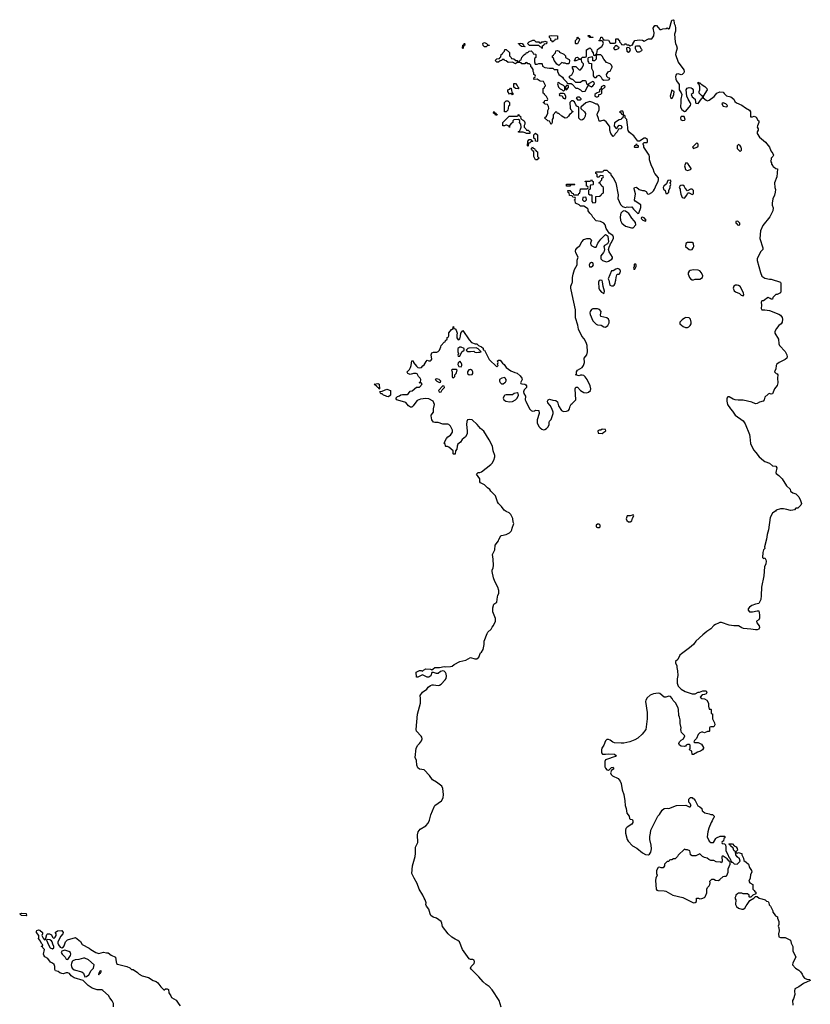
# Model space of a CAD drawing. Header units: inches. Extents: x 1980008 to 2252673, y 74414 to 260562.
# Tile 52 of 228: x 2082868 to 2093076, y 134721 to 147438. Entities that reach past the tile are written whole.
import ezdxf

# ---------------------------------------------------------------- set-up
doc = ezdxf.new("R2010")
doc.units = ezdxf.units.IN
doc.header["$MEASUREMENT"] = 0
for name, color, linetype in [('C0183', 7, 'Continuous'), ('C0184', 7, 'Continuous'), ('C0193', 7, 'Continuous'), ('C0194', 7, 'Continuous')]:
    doc.layers.add(name, color=color, linetype=linetype)

msp = doc.modelspace()

# ---------------------------------------------------------------- linework, layer by layer
at = {"layer": 'C0183', "color": 5, "elevation": 40}
for points in [[(2089084, 134684), (2089060, 134770), (2088970, 134909), (2088930, 134952), (2088890, 134978), (2088852, 135010), (2088796, 135076), (2088700, 135170), (2088689, 135190), (2088698, 135210), (2088734, 135250), (2088742, 135270), (2088738, 135290), (2088719, 135299), (2088690, 135299), (2088670, 135310), (2088584, 135430), (2088547, 135530), (2088527, 135547), (2088490, 135563), (2088447, 135590), (2088401, 135630), (2088326, 135726), (2088320, 135770), (2088309, 135790), (2088250, 135834), (2088206, 135846), (2088177, 135870), (2088166, 135890), (2088149, 135950), (2088119, 135990), (2088113, 136010), (2088115, 136030), (2088105, 136070), (2088089, 136090), (2088072, 136130), (2088025, 136210), (2088001, 136281), (2087961, 136350), (2087933, 136410), (2087939, 136510), (2087972, 136630), (2087978, 136670), (2087979, 136750), (2088009, 136810), (2088005, 136910), (2088013, 136950), (2088038, 136982), (2088110, 137028), (2088140, 137060), (2088159, 137101), (2088176, 137170), (2088220, 137270), (2088230, 137288), (2088313, 137350), (2088335, 137390), (2088340, 137430), (2088331, 137510), (2088318, 137538), (2088251, 137591), (2088200, 137620), (2088158, 137678), (2088090, 137748), (2088030, 137758), (2088010, 137777), (2087997, 137810), (2087990, 137870), (2087976, 137910), (2087988, 138030), (2088008, 138070), (2088030, 138090), (2088055, 138125), (2088065, 138150), (2088060, 138170), (2088050, 138185), (2087990, 138247), (2087985, 138270), (2088005, 138470), (2088044, 138610), (2088045, 138670), (2088039, 138710), (2088067, 138753), (2088125, 138790), (2088143, 138817), (2088170, 138838), (2088193, 138847), (2088210, 138847), (2088270, 138840), (2088290, 138845), (2088310, 138856), (2088362, 138910), (2088375, 138930), (2088379, 138961), (2088375, 138990), (2088366, 139006), (2088350, 139023), (2088330, 139029), (2088300, 139020), (2088270, 138993), (2088250, 138993), (2088212, 139008), (2088190, 139008), (2088175, 138965), (2088150, 138946), (2088130, 138946), (2088070, 138978), (2088010, 138946), (2087990, 138946), (2087988, 139010), (2088030, 139034), (2088050, 139034), (2088070, 139022), (2088082, 139038), (2088110, 139052), (2088170, 139051), (2088190, 139042), (2088208, 139052), (2088230, 139072), (2088290, 139071), (2088350, 139086), (2088370, 139081), (2088430, 139084), (2088450, 139090), (2088477, 139110), (2088550, 139148), (2088630, 139167), (2088690, 139199), (2088745, 139185), (2088770, 139185), (2088796, 139204), (2088818, 139262), (2088830, 139271), (2088850, 139302), (2088867, 139370), (2088867, 139413), (2088902, 139510), (2088913, 139527), (2088954, 139566), (2088967, 139593), (2088986, 139614), (2089013, 139670), (2089010, 139706), (2088979, 139790), (2088976, 139844), (2088989, 139891), (2089030, 139914), (2089036, 139984), (2089042, 140000)], [(2084081, 134690), (2084081, 134730), (2084064, 134764), (2084030, 134806), (2084014, 134834), (2083941, 134901), (2083927, 134907), (2083868, 134910), (2083802, 134930), (2083750, 134964), (2083689, 135029), (2083570, 135064), (2083534, 135090), (2083510, 135119), (2083490, 135129), (2083470, 135129), (2083430, 135116), (2083410, 135117), (2083387, 135127), (2083365, 135145), (2083330, 135155), (2083323, 135170), (2083323, 135210), (2083315, 135235), (2083290, 135254), (2083266, 135266), (2083232, 135312), (2083194, 135334), (2083178, 135358), (2083174, 135370), (2083188, 135430), (2083166, 135450), (2083162, 135462), (2083150, 135466), (2083150, 135474), (2083162, 135478), (2083166, 135490), (2083150, 135506), (2083136, 135536), (2083109, 135570), (2083115, 135585), (2083115, 135610), (2083086, 135650), (2083087, 135667), (2083090, 135674), (2083110, 135682), (2083130, 135678), (2083162, 135650), (2083162, 135630), (2083154, 135610), (2083170, 135574), (2083190, 135554), (2083202, 135558), (2083218, 135622), (2083226, 135630), (2083254, 135630), (2083278, 135618), (2083292, 135590), (2083310, 135572), (2083328, 135590), (2083338, 135610), (2083338, 135630), (2083328, 135650), (2083358, 135670), (2083410, 135673), (2083430, 135650), (2083427, 135633), (2083397, 135603), (2083361, 135530), (2083361, 135510), (2083368, 135488), (2083390, 135458), (2083410, 135451), (2083435, 135465), (2083444, 135476), (2083461, 135530), (2083485, 135555), (2083590, 135585), (2083653, 135533), (2083675, 135495), (2083767, 135447), (2083788, 135428), (2083851, 135391), (2083890, 135379), (2083950, 135396), (2083987, 135387), (2084010, 135387), (2084050, 135356), (2084106, 135330), (2084114, 135270), (2084120, 135250), (2084130, 135238), (2084250, 135210), (2084291, 135191), (2084310, 135171), (2084332, 135170), (2084391, 135131), (2084410, 135112), (2084451, 135091), (2084530, 135067), (2084590, 135027), (2084630, 135015), (2084650, 134998), (2084690, 134945), (2084727, 134907), (2084730, 134906), (2084750, 134919), (2084770, 134923), (2084790, 134911), (2084794, 134870), (2084819, 134830), (2084826, 134810), (2084890, 134776), (2084922, 134722), (2084940, 134700)]]:
    msp.add_lwpolyline(points, dxfattribs=at)
for points in [[(2082950, 135866), (2082890, 135869), (2082868, 135890), (2082890, 135898), (2082950, 135892), (2082954, 135870)], [(2083222, 135558), (2083214, 135550), (2083238, 135490), (2083262, 135450), (2083290, 135438), (2083308, 135450), (2083309, 135470), (2083297, 135497), (2083289, 135529), (2083280, 135540), (2083256, 135556)], [(2083450, 135419), (2083411, 135409), (2083405, 135390), (2083416, 135370), (2083456, 135330), (2083470, 135305), (2083490, 135298), (2083524, 135350), (2083529, 135370), (2083524, 135390), (2083504, 135404)], [(2083690, 135317), (2083630, 135300), (2083586, 135294), (2083556, 135284), (2083546, 135274), (2083536, 135250), (2083534, 135230), (2083535, 135210), (2083546, 135186), (2083570, 135167), (2083670, 135139), (2083690, 135125), (2083710, 135074), (2083730, 135081), (2083759, 135101), (2083790, 135158), (2083822, 135190), (2083829, 135230), (2083755, 135295), (2083710, 135316)], [(2083910, 135155), (2083902, 135150), (2083894, 135130), (2083898, 135122), (2083890, 135126), (2083885, 135110), (2083890, 135102), (2083900, 135120), (2083910, 135122), (2083926, 135150)]]:
    msp.add_lwpolyline(points, close=True, dxfattribs=at)
at = {"layer": 'C0184', "color": 5, "elevation": 40}
for points in [[(2088590, 147066), (2088586, 147070), (2088589, 147110), (2088602, 147118), (2088610, 147134), (2088614, 147110), (2088598, 147102), (2088594, 147070)], [(2088870, 147086), (2088850, 147106), (2088846, 147130), (2088850, 147134), (2088870, 147142), (2088894, 147130), (2088913, 147113), (2088934, 147110), (2088930, 147106), (2088910, 147106), (2088890, 147088)], [(2089390, 147086), (2089346, 147090), (2089326, 147110), (2089322, 147122), (2089310, 147126), (2089308, 147132), (2089330, 147134), (2089354, 147130), (2089374, 147110), (2089378, 147098), (2089393, 147093)], [(2089590, 147134), (2089602, 147138), (2089610, 147154), (2089630, 147154), (2089650, 147162), (2089674, 147150), (2089670, 147126), (2089638, 147122), (2089634, 147110), (2089614, 147090), (2089614, 147070), (2089610, 147066), (2089602, 147082), (2089590, 147086), (2089570, 147106), (2089450, 147106), (2089426, 147130), (2089446, 147150), (2089492, 147172), (2089512, 147172), (2089533, 147153), (2089572, 147152), (2089578, 147138)], [(2089750, 147146), (2089742, 147162), (2089726, 147170), (2089726, 147190), (2089708, 147208), (2089708, 147230), (2089730, 147234), (2089814, 147230), (2089813, 147187), (2089778, 147182), (2089773, 147167), (2089758, 147162)], [(2089930, 146868), (2089910, 146878), (2089890, 146878), (2089870, 146886), (2089830, 146848), (2089802, 146862), (2089788, 146890), (2089768, 146910), (2089762, 146942), (2089746, 146950), (2089747, 146973), (2089762, 146978), (2089766, 146990), (2089786, 147010), (2089790, 147034), (2089810, 147042), (2089833, 147033), (2089838, 147018), (2089893, 146993), (2089914, 146970), (2089914, 146950), (2089954, 146930), (2089962, 146922), (2089965, 146910), (2089962, 146878), (2089952, 146868)], [(2089830, 146626), (2089818, 146622), (2089814, 146610), (2089826, 146566), (2089845, 146545), (2089874, 146530), (2089890, 146514), (2089907, 146533), (2089906, 146570), (2089888, 146588), (2089848, 146608)], [(2089230, 146466), (2089222, 146482), (2089210, 146486), (2089190, 146478), (2089169, 146510), (2089170, 146534), (2089198, 146542), (2089207, 146553), (2089213, 146553), (2089222, 146502), (2089234, 146490), (2089234, 146470)], [(2089310, 146546), (2089268, 146548), (2089247, 146567), (2089250, 146614), (2089270, 146614), (2089292, 146590), (2089302, 146562), (2089312, 146550)], [(2089950, 146586), (2089930, 146586), (2089914, 146570), (2089918, 146538), (2089930, 146534), (2089956, 146564), (2089956, 146576)], [(2089130, 146246), (2089126, 146250), (2089127, 146367), (2089150, 146392), (2089170, 146392), (2089194, 146370), (2089194, 146330), (2089178, 146322), (2089172, 146270), (2089150, 146246)], [(2089890, 146486), (2089850, 146486), (2089834, 146470), (2089838, 146458), (2089873, 146453), (2089885, 146425), (2089910, 146414), (2089918, 146430), (2089918, 146450), (2089902, 146482)], [(2089010, 146206), (2089002, 146222), (2088986, 146230), (2088988, 146252), (2088994, 146250), (2088998, 146238), (2089014, 146230), (2089018, 146218), (2089033, 146213), (2089030, 146206)], [(2089410, 145966), (2089396, 145976), (2089370, 145986), (2089310, 145986), (2089310, 145994), (2089322, 145998), (2089336, 146024), (2089342, 146050), (2089338, 146090), (2089322, 146110), (2089326, 146126), (2089322, 146142), (2089307, 146147), (2089250, 146146), (2089234, 146130), (2089234, 146110), (2089220, 146100), (2089194, 146070), (2089194, 146050), (2089190, 146046), (2089182, 146062), (2089156, 146076), (2089144, 146076), (2089127, 146067), (2089107, 146067), (2089108, 146110), (2089188, 146192), (2089290, 146194), (2089302, 146198), (2089306, 146210), (2089312, 146212), (2089318, 146198), (2089334, 146190), (2089338, 146158), (2089370, 146142), (2089382, 146130), (2089392, 146110), (2089392, 146090), (2089382, 146070), (2089382, 146050), (2089402, 146030), (2089412, 146012), (2089434, 146010), (2089454, 145990), (2089454, 145970), (2089450, 145968)], [(2089430, 145806), (2089426, 145810), (2089428, 145870), (2089448, 145892), (2089472, 145892), (2089478, 145878), (2089494, 145870), (2089490, 145866), (2089470, 145866), (2089453, 145847), (2089438, 145842), (2089434, 145810)], [(2089550, 145866), (2089527, 145867), (2089526, 145890), (2089508, 145908), (2089508, 145952), (2089530, 145972), (2089554, 145950), (2089554, 145870)], [(2089550, 145629), (2089528, 145630), (2089506, 145670), (2089507, 145727), (2089502, 145742), (2089490, 145746), (2089482, 145762), (2089466, 145770), (2089482, 145778), (2089490, 145794), (2089498, 145778), (2089513, 145773), (2089518, 145758), (2089533, 145753), (2089538, 145738), (2089554, 145730), (2089554, 145670), (2089574, 145650)], [(2088570, 143209), (2088550, 143209), (2088527, 143190), (2088527, 143150), (2088532, 143128), (2088526, 143106), (2088530, 143094), (2088550, 143094), (2088578, 143150), (2088606, 143170), (2088606, 143190)], [(2088760, 143200), (2088665, 143195), (2088654, 143190), (2088634, 143170), (2088653, 143153), (2088690, 143152), (2088730, 143158), (2088746, 143146), (2088770, 143138), (2088790, 143145), (2088810, 143142), (2088826, 143150), (2088788, 143188)], [(2088550, 143026), (2088530, 143006), (2088526, 142986), (2088538, 142958), (2088570, 142954), (2088578, 142970), (2088578, 142990), (2088570, 143006)], [(2088502, 142922), (2088458, 142922), (2088445, 142910), (2088452, 142888), (2088454, 142830), (2088458, 142818), (2088470, 142814), (2088486, 142830), (2088486, 142850), (2088502, 142870), (2088518, 142910)], [(2088690, 142918), (2088666, 142914), (2088652, 142890), (2088652, 142870), (2088670, 142852), (2088710, 142854), (2088718, 142870), (2088718, 142890), (2088710, 142906)], [(2089130, 142815), (2089094, 142810), (2089062, 142790), (2089062, 142770), (2089070, 142754), (2089090, 142734), (2089110, 142734), (2089130, 142754), (2089142, 142758), (2089147, 142773), (2089148, 142790), (2089138, 142810)], [(2087510, 142666), (2087502, 142682), (2087490, 142686), (2087480, 142700), (2087446, 142730), (2087490, 142738), (2087511, 142731), (2087514, 142670)], [(2088250, 142798), (2088234, 142790), (2088254, 142770), (2088290, 142754), (2088302, 142758), (2088306, 142770), (2088286, 142790)], [(2088330, 142708), (2088274, 142650), (2088282, 142630), (2088290, 142626), (2088310, 142632), (2088324, 142656), (2088354, 142686), (2088350, 142706)], [(2087630, 142569), (2087608, 142570), (2087590, 142582), (2087566, 142590), (2087550, 142606), (2087530, 142606), (2087518, 142630), (2087522, 142638), (2087550, 142642), (2087610, 142665), (2087654, 142650), (2087654, 142590)], [(2089290, 142618), (2089254, 142610), (2089230, 142595), (2089150, 142595), (2089130, 142588), (2089122, 142578), (2089112, 142550), (2089118, 142530), (2089145, 142510), (2089190, 142503), (2089230, 142507), (2089270, 142527), (2089293, 142550), (2089308, 142588), (2089306, 142610)]]:
    msp.add_lwpolyline(points, close=True, dxfattribs=at)
for points in [[(2090000, 146243), (2089998, 146242), (2089990, 146226), (2089965, 146215), (2089952, 146190), (2089931, 146169), (2089910, 146168), (2089866, 146190), (2089830, 146226), (2089810, 146226), (2089802, 146242), (2089790, 146246), (2089754, 146210), (2089754, 146170), (2089742, 146150), (2089742, 146110), (2089730, 146086), (2089710, 146126), (2089686, 146130), (2089646, 146170), (2089668, 146192), (2089688, 146230), (2089687, 146267), (2089698, 146290), (2089696, 146316), (2089682, 146342), (2089650, 146346), (2089642, 146362), (2089626, 146370), (2089642, 146378), (2089650, 146394), (2089682, 146398), (2089686, 146410), (2089670, 146446), (2089646, 146470), (2089642, 146482), (2089626, 146490), (2089626, 146550), (2089642, 146558), (2089646, 146570), (2089658, 146582), (2089658, 146590), (2089630, 146638), (2089590, 146646), (2089550, 146668), (2089510, 146666), (2089506, 146670), (2089509, 146691), (2089522, 146698), (2089526, 146710), (2089522, 146722), (2089508, 146730), (2089508, 146750), (2089498, 146770), (2089496, 146796), (2089480, 146820), (2089469, 146829), (2089466, 146850), (2089450, 146866), (2089427, 146867), (2089422, 146882), (2089410, 146886), (2089398, 146882), (2089390, 146866), (2089350, 146866), (2089342, 146882), (2089327, 146887), (2089293, 146887), (2089270, 146868), (2089230, 146888), (2089173, 146887), (2089147, 146907), (2089126, 146910), (2089122, 146922), (2089110, 146926), (2089098, 146922), (2089094, 146910), (2089073, 146907), (2089050, 146888), (2089028, 146888), (2089008, 146910), (2089028, 146932), (2089062, 146938), (2089066, 146950), (2089082, 146958), (2089086, 146990), (2089102, 146998), (2089106, 147010), (2089126, 147030), (2089130, 147054), (2089150, 147054), (2089190, 147014), (2089193, 146973), (2089214, 146950), (2089218, 146938), (2089250, 146932), (2089273, 146913), (2089292, 146912), (2089298, 146898), (2089310, 146894), (2089322, 146898), (2089330, 146914), (2089342, 146918), (2089350, 146954), (2089362, 146958), (2089370, 146974), (2089390, 146994), (2089402, 146998), (2089410, 147014), (2089430, 147014), (2089448, 147032), (2089470, 147034), (2089493, 147013), (2089498, 146998), (2089530, 146994), (2089534, 146990), (2089534, 146950), (2089518, 146942), (2089513, 146927), (2089513, 146893), (2089525, 146865), (2089550, 146862), (2089573, 146873), (2089610, 146874), (2089614, 146870), (2089618, 146838), (2089650, 146822), (2089710, 146812), (2089750, 146814), (2089770, 146794), (2089810, 146794), (2089812, 146770), (2089831, 146731), (2089877, 146697), (2089890, 146674), (2089933, 146633), (2089938, 146618), (2089953, 146613), (2089990, 146614), (2090000, 146604)], [(2090000, 146667), (2089988, 146668), (2089967, 146687), (2089968, 146710), (2089995, 146725), (2090000, 146736)], [(2090000, 146389), (2089992, 146388), (2089971, 146369), (2089977, 146297), (2089981, 146281), (2089994, 146270), (2089998, 146258), (2090000, 146257)], [(2090000, 145306), (2089990, 145306), (2089978, 145302), (2089970, 145286), (2089927, 145287), (2089926, 145310), (2089930, 145314), (2090000, 145314)], [(2090000, 145162), (2089967, 145167), (2089962, 145202), (2089950, 145206), (2089946, 145230), (2089950, 145234), (2089973, 145233), (2089978, 145218), (2089990, 145214), (2089998, 145198), (2090000, 145197)], [(2090000, 143890), (2089983, 143970), (2089985, 143995), (2090000, 144039)], [(2089042, 140000), (2089053, 140030), (2089053, 140067), (2089043, 140110), (2089003, 140183), (2088985, 140230), (2088967, 140310), (2088969, 140330), (2088982, 140358), (2088987, 140390), (2088983, 140470), (2088973, 140530), (2089001, 140590), (2089009, 140650), (2089052, 140708), (2089056, 140724), (2089082, 140770), (2089090, 140776), (2089150, 140787), (2089193, 140810), (2089213, 140830), (2089224, 140850), (2089225, 140870), (2089249, 140930), (2089241, 140950), (2089236, 140996), (2089210, 141049), (2089188, 141070), (2089150, 141084), (2089124, 141104), (2089089, 141150), (2089050, 141189), (2089036, 141210), (2089022, 141262), (2089010, 141288), (2088950, 141348), (2088938, 141370), (2088908, 141390), (2088868, 141430), (2088816, 141456), (2088808, 141470), (2088808, 141510), (2088768, 141570), (2088789, 141591), (2088810, 141591), (2088830, 141598), (2088950, 141691), (2088969, 141711), (2088990, 141750), (2089002, 141790), (2089003, 141810), (2088983, 141870), (2088972, 141930), (2088931, 142011), (2088862, 142122), (2088819, 142159), (2088774, 142210), (2088710, 142269), (2088670, 142274), (2088650, 142269), (2088641, 142250), (2088637, 142210), (2088646, 142130), (2088645, 142090), (2088622, 142050), (2088583, 142017), (2088559, 141981), (2088526, 141954), (2088518, 141930), (2088514, 141890), (2088494, 141870), (2088492, 141828), (2088470, 141826), (2088466, 141830), (2088466, 141870), (2088410, 141918), (2088390, 141926), (2088370, 141926), (2088366, 141930), (2088362, 141962), (2088346, 141970), (2088358, 141982), (2088358, 141990), (2088378, 142030), (2088398, 142050), (2088429, 142071), (2088455, 142110), (2088456, 142136), (2088429, 142189), (2088409, 142209), (2088394, 142214), (2088330, 142215), (2088270, 142235), (2088230, 142235), (2088210, 142242), (2088189, 142269), (2088180, 142320), (2088182, 142330), (2088209, 142370), (2088209, 142411), (2088222, 142470), (2088208, 142510), (2088150, 142542), (2088110, 142544), (2088043, 142537), (2088001, 142519), (2087981, 142499), (2087950, 142449), (2087930, 142434), (2087915, 142435), (2087890, 142449), (2087853, 142493), (2087750, 142524), (2087738, 142530), (2087726, 142550), (2087748, 142572), (2087770, 142578), (2087790, 142591), (2087810, 142598), (2087870, 142598), (2087890, 142612), (2087910, 142642), (2087934, 142646), (2087990, 142692), (2088030, 142694), (2088066, 142730), (2088050, 142746), (2088030, 142746), (2088026, 142750), (2088042, 142758), (2088046, 142790), (2088038, 142810), (2088018, 142830), (2088002, 142862), (2087988, 142868), (2087952, 142868), (2087910, 142855), (2087878, 142870), (2087870, 142886), (2087869, 142890), (2087899, 142921), (2087913, 142947), (2087922, 142970), (2087930, 143034), (2087950, 143034), (2087952, 143010), (2087990, 142962), (2088010, 142945), (2088030, 142942), (2088054, 142946), (2088074, 142966), (2088090, 142982), (2088115, 143025), (2088130, 143042), (2088150, 143032), (2088170, 143032), (2088180, 143040), (2088188, 143052), (2088182, 143110), (2088190, 143134), (2088210, 143142), (2088255, 143145), (2088270, 143152), (2088288, 143170), (2088307, 143213), (2088308, 143232), (2088350, 143274), (2088362, 143278), (2088367, 143293), (2088386, 143310), (2088388, 143332), (2088402, 143338), (2088407, 143353), (2088407, 143393), (2088443, 143437), (2088466, 143450), (2088466, 143470), (2088470, 143474), (2088474, 143450), (2088490, 143445), (2088505, 143430), (2088518, 143390), (2088511, 143369), (2088511, 143330), (2088530, 143302), (2088550, 143314), (2088559, 143350), (2088562, 143390), (2088590, 143422), (2088670, 143302), (2088702, 143270), (2088747, 143253), (2088772, 143252), (2088794, 143230), (2088830, 143214), (2088850, 143194), (2088854, 143174), (2088871, 143170), (2088931, 143050), (2089030, 142954), (2089046, 142970), (2089038, 142990), (2089046, 143010), (2089038, 143030), (2089050, 143042), (2089070, 143042), (2089100, 143000), (2089124, 142984), (2089148, 142948), (2089210, 142905), (2089260, 142880), (2089291, 142871), (2089330, 142838), (2089351, 142810), (2089354, 142790), (2089334, 142750), (2089338, 142738), (2089353, 142733), (2089390, 142732), (2089404, 142724), (2089411, 142710), (2089411, 142689), (2089382, 142658), (2089372, 142630), (2089378, 142610), (2089397, 142577), (2089395, 142530), (2089401, 142510), (2089450, 142411), (2089470, 142391), (2089490, 142383), (2089513, 142387), (2089530, 142396), (2089571, 142390), (2089576, 142350), (2089551, 142270), (2089551, 142230), (2089570, 142186), (2089586, 142166), (2089611, 142150), (2089630, 142142), (2089650, 142143), (2089670, 142156), (2089690, 142179), (2089706, 142210), (2089704, 142236), (2089708, 142252), (2089730, 142274), (2089754, 142350), (2089757, 142370), (2089738, 142418), (2089716, 142456), (2089686, 142490), (2089683, 142510), (2089690, 142530), (2089710, 142539), (2089750, 142522), (2089790, 142518), (2089810, 142502), (2089825, 142450), (2089865, 142390), (2089890, 142379), (2089930, 142381), (2089954, 142390), (2089965, 142410), (2089974, 142446), (2089990, 142472), (2090000, 142482)]]:
    msp.add_lwpolyline(points, dxfattribs=at)
at = {"layer": 'C0193', "color": 5, "elevation": 40}
msp.add_lwpolyline([(2092440, 140000), (2092438, 139950), (2092410, 139899), (2092370, 139889), (2092322, 139870), (2092292, 139850), (2092272, 139830), (2092274, 139810), (2092292, 139792), (2092330, 139791), (2092390, 139803), (2092410, 139801), (2092422, 139750), (2092420, 139710), (2092410, 139689), (2092382, 139670), (2092385, 139650), (2092416, 139610), (2092420, 139590), (2092413, 139567), (2092390, 139558), (2092370, 139558), (2092310, 139567), (2092214, 139574), (2092190, 139584), (2092150, 139610), (2092090, 139608), (2092030, 139616), (2091930, 139652), (2091910, 139652), (2091890, 139645), (2091852, 139628), (2091830, 139612), (2091792, 139570), (2091742, 139538), (2091687, 139493), (2091600, 139410), (2091570, 139369), (2091516, 139324), (2091411, 139249), (2091391, 139230), (2091364, 139176), (2091334, 139150), (2091334, 139130), (2091352, 139092), (2091352, 139070), (2091362, 139030), (2091365, 138970), (2091357, 138923), (2091356, 138870), (2091371, 138830), (2091410, 138791), (2091460, 138760), (2091550, 138732), (2091590, 138732), (2091630, 138752), (2091647, 138753), (2091690, 138772), (2091730, 138771), (2091742, 138750), (2091732, 138730), (2091710, 138722), (2091681, 138719), (2091654, 138690), (2091674, 138670), (2091710, 138665), (2091742, 138650), (2091762, 138610), (2091762, 138570), (2091770, 138534), (2091790, 138534), (2091794, 138530), (2091794, 138490), (2091798, 138478), (2091812, 138472), (2091814, 138410), (2091837, 138357), (2091842, 138330), (2091830, 138306), (2091790, 138306), (2091778, 138302), (2091774, 138290), (2091774, 138250), (2091770, 138246), (2091750, 138246), (2091710, 138228), (2091690, 138238), (2091670, 138238), (2091650, 138228), (2091630, 138208), (2091605, 138155), (2091582, 138130), (2091574, 138110), (2091584, 138104), (2091630, 138102), (2091670, 138082), (2091697, 138037), (2091699, 138030), (2091686, 138010), (2091658, 137990), (2091621, 137979), (2091570, 137949), (2091550, 137948), (2091546, 137990), (2091518, 138010), (2091526, 138030), (2091526, 138070), (2091510, 138078), (2091490, 138078), (2091474, 138070), (2091464, 138056), (2091450, 138049), (2091410, 138055), (2091388, 138070), (2091378, 138090), (2091388, 138110), (2091409, 138131), (2091438, 138150), (2091455, 138190), (2091415, 138230), (2091409, 138250), (2091405, 138270), (2091409, 138290), (2091397, 138350), (2091397, 138397), (2091389, 138430), (2091379, 138450), (2091374, 138530), (2091369, 138549), (2091336, 138616), (2091304, 138644), (2091293, 138670), (2091270, 138696), (2091250, 138701), (2091210, 138689), (2091190, 138689), (2091134, 138734), (2091110, 138739), (2091050, 138730), (2091010, 138712), (2090970, 138679), (2090951, 138650), (2090947, 138630), (2090971, 138491), (2090971, 138410), (2090951, 138270), (2090907, 138210), (2090850, 138159), (2090810, 138135), (2090747, 138113), (2090670, 138095), (2090632, 138092), (2090550, 138099), (2090525, 138105), (2090490, 138134), (2090470, 138142), (2090450, 138142), (2090430, 138126), (2090411, 138070), (2090385, 138030), (2090378, 138010), (2090378, 137990), (2090382, 137970), (2090393, 137953), (2090430, 137952), (2090470, 137958), (2090550, 137951), (2090574, 137930), (2090560, 137920), (2090530, 137915), (2090472, 137890), (2090430, 137878), (2090423, 137857), (2090425, 137790), (2090431, 137770), (2090450, 137751), (2090470, 137747), (2090473, 137747), (2090510, 137778), (2090530, 137782), (2090537, 137777), (2090538, 137770), (2090530, 137758), (2090505, 137735), (2090499, 137721), (2090495, 137710), (2090503, 137690), (2090524, 137670), (2090596, 137636), (2090623, 137603), (2090635, 137575), (2090649, 137490), (2090667, 137430), (2090683, 137350), (2090685, 137290), (2090699, 137250), (2090705, 137190), (2090736, 137150), (2090741, 137121), (2090750, 137112), (2090774, 137110), (2090782, 137102), (2090785, 137090), (2090785, 137070), (2090772, 137050), (2090711, 137009), (2090696, 136990), (2090691, 136969), (2090691, 136930), (2090711, 136851), (2090724, 136830), (2090779, 136770), (2090837, 136737), (2090910, 136679), (2090950, 136655), (2090988, 136652), (2091000, 136660), (2091015, 136685), (2091024, 136730), (2091023, 136777), (2091004, 136850), (2091002, 136890), (2091014, 136930), (2091019, 136970), (2091109, 137150), (2091129, 137171), (2091165, 137230), (2091190, 137251), (2091230, 137256), (2091250, 137251), (2091350, 137291), (2091470, 137292), (2091510, 137272), (2091527, 137273), (2091538, 137290), (2091520, 137320), (2091506, 137330), (2091506, 137370), (2091530, 137394), (2091550, 137394), (2091558, 137378), (2091573, 137373), (2091590, 137354), (2091625, 137285), (2091651, 137271), (2091674, 137250), (2091678, 137218), (2091693, 137213), (2091713, 137193), (2091770, 137182), (2091790, 137172), (2091812, 137172), (2091834, 137150), (2091832, 137130), (2091821, 137119), (2091811, 137090), (2091798, 137070), (2091765, 136995), (2091751, 136950), (2091745, 136885), (2091772, 136830), (2091790, 136812), (2091827, 136813), (2091856, 136864), (2091866, 136870), (2091913, 136893), (2091970, 136894), (2091974, 136890), (2091974, 136870), (2091958, 136862), (2091954, 136830), (2091938, 136822), (2091934, 136810), (2091938, 136798), (2091970, 136794), (2091980, 136780), (2091985, 136750), (2091984, 136704), (2092010, 136658), (2092023, 136623), (2092035, 136610), (2092058, 136558), (2092070, 136555), (2092095, 136535), (2092130, 136531), (2092142, 136538), (2092169, 136570), (2092160, 136600), (2092130, 136626), (2092115, 136650), (2092109, 136689), (2092090, 136708), (2092079, 136739), (2092046, 136770), (2092042, 136782), (2092026, 136790), (2092030, 136794), (2092070, 136794), (2092094, 136770), (2092117, 136757), (2092132, 136732), (2092134, 136710), (2092114, 136690), (2092118, 136678), (2092130, 136674), (2092150, 136682), (2092173, 136673), (2092191, 136671), (2092192, 136650), (2092212, 136610), (2092218, 136578), (2092250, 136558), (2092276, 136530), (2092291, 136490), (2092318, 136450), (2092322, 136430), (2092304, 136396), (2092298, 136350), (2092282, 136310), (2092294, 136290), (2092334, 136270), (2092334, 136210), (2092353, 136193), (2092358, 136178), (2092374, 136170), (2092374, 136150), (2092334, 136130), (2092310, 136106), (2092290, 136106), (2092286, 136110), (2092286, 136130), (2092267, 136147), (2092210, 136148), (2092190, 136158), (2092150, 136158), (2092134, 136150), (2092114, 136130), (2092112, 136108), (2092102, 136090), (2092114, 136070), (2092112, 136010), (2092125, 135985), (2092150, 135962), (2092190, 135951), (2092210, 135951), (2092230, 135962), (2092246, 135994), (2092262, 136010), (2092296, 136064), (2092346, 136090), (2092370, 136114), (2092390, 136114), (2092414, 136090), (2092450, 136085), (2092494, 136070), (2092510, 136054), (2092532, 136050), (2092542, 136030), (2092545, 136005), (2092562, 135990), (2092592, 135930), (2092592, 135910), (2092611, 135891), (2092625, 135865), (2092652, 135850), (2092653, 135833), (2092671, 135791), (2092671, 135750), (2092662, 135730), (2092671, 135711), (2092675, 135670), (2092665, 135630), (2092670, 135594), (2092690, 135585), (2092750, 135582), (2092822, 135550), (2092831, 135510), (2092851, 135470), (2092851, 135411), (2092891, 135330), (2092850, 135258), (2092846, 135230), (2092886, 135190), (2092930, 135161), (2092950, 135141), (2092970, 135111), (2092982, 135082), (2093000, 135060), (2093030, 135046), (2093070, 135042), (2093076, 135030), (2092990, 134990), (2092930, 134949), (2092878, 134922), (2092872, 134890), (2092878, 134850), (2092858, 134790), (2092845, 134770), (2092851, 134711)], dxfattribs=at)
msp.add_lwpolyline([(2091450, 136726), (2091372, 136648), (2091362, 136630), (2091330, 136598), (2091310, 136598), (2091290, 136586), (2091270, 136586), (2091258, 136582), (2091250, 136566), (2091230, 136566), (2091194, 136530), (2091192, 136510), (2091176, 136484), (2091150, 136484), (2091130, 136493), (2091110, 136489), (2091091, 136450), (2091091, 136411), (2091098, 136390), (2091082, 136350), (2091078, 136322), (2091086, 136210), (2091095, 136195), (2091109, 136189), (2091190, 136187), (2091210, 136182), (2091303, 136130), (2091430, 136099), (2091570, 136032), (2091590, 136034), (2091606, 136050), (2091608, 136092), (2091631, 136091), (2091650, 136085), (2091674, 136086), (2091710, 136102), (2091718, 136110), (2091740, 136160), (2091742, 136210), (2091748, 136230), (2091770, 136252), (2091779, 136270), (2091782, 136290), (2091778, 136310), (2091804, 136336), (2091830, 136338), (2091850, 136325), (2091890, 136322), (2091910, 136332), (2091949, 136371), (2091970, 136378), (2091990, 136378), (2091997, 136383), (2092014, 136430), (2092014, 136470), (2092041, 136530), (2092042, 136562), (2092030, 136568), (2092002, 136602), (2091964, 136624), (2091950, 136638), (2091933, 136627), (2091936, 136570), (2091930, 136548), (2091915, 136555), (2091862, 136562), (2091830, 136578), (2091790, 136578), (2091766, 136590), (2091746, 136610), (2091710, 136618), (2091686, 136630), (2091650, 136666), (2091600, 136640), (2091550, 136638), (2091528, 136650), (2091527, 136687), (2091522, 136702), (2091490, 136718), (2091470, 136718)], close=True, dxfattribs=at)
at = {"layer": 'C0194', "color": 5, "elevation": 40}
for points in [[(2090000, 146736), (2090018, 146770), (2090018, 146790), (2090007, 146813), (2090007, 146833), (2090050, 146832), (2090090, 146792), (2090110, 146792), (2090128, 146810), (2090148, 146850), (2090147, 146867), (2090128, 146890), (2090122, 146922), (2090090, 146926), (2090050, 146908), (2090030, 146906), (2090028, 146912), (2090038, 146922), (2090048, 146950), (2090072, 146952), (2090090, 146934), (2090110, 146934), (2090122, 146938), (2090130, 146954), (2090170, 146954), (2090182, 146958), (2090186, 146970), (2090186, 147050), (2090230, 147074), (2090253, 147053), (2090254, 147030), (2090274, 147010), (2090278, 146978), (2090290, 146974), (2090302, 146978), (2090307, 146993), (2090318, 147002), (2090327, 147053), (2090348, 147072), (2090386, 147090), (2090406, 147130), (2090398, 147158), (2090390, 147166), (2090350, 147166), (2090346, 147170), (2090362, 147178), (2090370, 147212), (2090390, 147214), (2090402, 147182), (2090410, 147174), (2090422, 147178), (2090470, 147174), (2090490, 147134), (2090550, 147134), (2090562, 147138), (2090566, 147150), (2090566, 147190), (2090590, 147192), (2090598, 147178), (2090614, 147170), (2090614, 147150), (2090634, 147130), (2090638, 147118), (2090670, 147114), (2090682, 147118), (2090690, 147134), (2090698, 147118), (2090712, 147112), (2090728, 147112), (2090750, 147102), (2090774, 147114), (2090786, 147114), (2090786, 147126), (2090810, 147171), (2090870, 147178), (2090910, 147172), (2090930, 147162), (2090989, 147191), (2091030, 147192), (2091054, 147230), (2091062, 147270), (2091048, 147330), (2091058, 147350), (2091070, 147362), (2091090, 147362), (2091132, 147312), (2091150, 147311), (2091170, 147321), (2091214, 147326), (2091230, 147332), (2091250, 147322), (2091256, 147324), (2091289, 147430), (2091310, 147438), (2091316, 147430), (2091319, 147390), (2091330, 147365), (2091336, 147330), (2091334, 147290), (2091323, 147250), (2091331, 147150), (2091335, 147130), (2091350, 147102), (2091356, 147070), (2091339, 147010), (2091337, 146990), (2091370, 146890), (2091441, 146790), (2091446, 146770), (2091441, 146750), (2091422, 146730), (2091410, 146724), (2091370, 146739), (2091350, 146735), (2091338, 146722), (2091335, 146705), (2091339, 146670), (2091347, 146650), (2091381, 146601), (2091381, 146530), (2091410, 146492), (2091419, 146470), (2091403, 146410), (2091406, 146354), (2091401, 146330), (2091401, 146310), (2091418, 146278), (2091450, 146252), (2091470, 146258), (2091529, 146330), (2091535, 146345), (2091525, 146370), (2091498, 146410), (2091483, 146450), (2091475, 146530), (2091486, 146554), (2091510, 146561), (2091537, 146557), (2091551, 146550), (2091565, 146530), (2091562, 146490), (2091538, 146470), (2091550, 146442), (2091591, 146411), (2091593, 146373), (2091598, 146358), (2091630, 146354), (2091670, 146414), (2091686, 146430), (2091686, 146450), (2091670, 146458), (2091642, 146490), (2091642, 146510), (2091649, 146530), (2091649, 146570), (2091639, 146599), (2091629, 146610), (2091628, 146632), (2091642, 146622), (2091650, 146622), (2091665, 146605), (2091715, 146575), (2091742, 146550), (2091745, 146530), (2091694, 146450), (2091694, 146430), (2091730, 146398), (2091750, 146392), (2091770, 146398), (2091835, 146445), (2091870, 146491), (2091910, 146505), (2091950, 146502), (2091963, 146483), (2091994, 146454), (2092050, 146442), (2092087, 146410), (2092102, 146382), (2092123, 146363), (2092190, 146336), (2092240, 146300), (2092292, 146270), (2092302, 146250), (2092302, 146190), (2092305, 146185), (2092330, 146182), (2092353, 146193), (2092377, 146177), (2092400, 146140), (2092412, 146130), (2092412, 146110), (2092393, 146067), (2092392, 146050), (2092402, 146030), (2092402, 146010), (2092392, 145990), (2092392, 145970), (2092420, 145920), (2092497, 145857), (2092551, 145791), (2092566, 145746), (2092594, 145710), (2092602, 145690), (2092592, 145670), (2092572, 145650), (2092572, 145628), (2092562, 145610), (2092574, 145590), (2092574, 145570), (2092594, 145550), (2092598, 145538), (2092610, 145534), (2092630, 145514), (2092652, 145512), (2092643, 145410), (2092615, 145330), (2092619, 145270), (2092625, 145245), (2092624, 145210), (2092613, 145170), (2092594, 145126), (2092582, 145070), (2092584, 145044), (2092595, 145010), (2092591, 144970), (2092554, 144890), (2092462, 144778), (2092433, 144710), (2092425, 144610), (2092465, 144490), (2092465, 144470), (2092438, 144442), (2092401, 144379), (2092392, 144350), (2092392, 144330), (2092433, 144173), (2092450, 144126), (2092490, 144101), (2092550, 144085), (2092570, 144085), (2092691, 144050), (2092696, 144030), (2092696, 143930), (2092691, 143909), (2092650, 143889), (2092630, 143888), (2092594, 143850), (2092590, 143828), (2092570, 143829), (2092559, 143839), (2092530, 143849), (2092510, 143838), (2092490, 143818), (2092470, 143808), (2092450, 143806), (2092442, 143790), (2092446, 143750), (2092442, 143710), (2092452, 143692), (2092489, 143691), (2092550, 143681), (2092670, 143635), (2092690, 143621), (2092712, 143592), (2092716, 143570), (2092714, 143530), (2092699, 143510), (2092670, 143489), (2092638, 143450), (2092618, 143410), (2092618, 143390), (2092665, 143310), (2092670, 143250), (2092680, 143230), (2092750, 143153), (2092773, 143110), (2092778, 143082), (2092773, 143067), (2092750, 143049), (2092672, 143010), (2092646, 142990), (2092636, 142970), (2092631, 142929), (2092614, 142890), (2092634, 142870), (2092650, 142862), (2092656, 142850), (2092651, 142809), (2092656, 142750), (2092650, 142715), (2092615, 142670), (2092590, 142604), (2092570, 142602), (2092550, 142609), (2092530, 142602), (2092490, 142562), (2092481, 142530), (2092466, 142510), (2092422, 142498), (2092390, 142479), (2092370, 142476), (2092319, 142499), (2092210, 142524), (2092143, 142523), (2092108, 142528), (2092079, 142539), (2092030, 142567), (2092011, 142569), (2091998, 142550), (2091999, 142510), (2092009, 142469), (2092044, 142410), (2092070, 142382), (2092106, 142330), (2092210, 142257), (2092237, 142217), (2092290, 142079), (2092297, 142050), (2092306, 141966), (2092341, 141881), (2092371, 141850), (2092415, 141790), (2092470, 141745), (2092490, 141733), (2092550, 141711), (2092590, 141676), (2092632, 141670), (2092645, 141650), (2092631, 141590), (2092637, 141577), (2092670, 141552), (2092711, 141510), (2092770, 141418), (2092816, 141376), (2092822, 141350), (2092850, 141326), (2092890, 141316), (2092930, 141276), (2092951, 141230), (2092962, 141190), (2092952, 141170), (2092914, 141130), (2092890, 141128), (2092871, 141109), (2092850, 141102), (2092820, 141100), (2092774, 141114), (2092730, 141119), (2092690, 141119), (2092636, 141104), (2092626, 141090), (2092603, 141077), (2092590, 141063), (2092558, 141010), (2092536, 140850), (2092518, 140790), (2092510, 140728), (2092485, 140630), (2092491, 140609), (2092472, 140590), (2092463, 140557), (2092458, 140490), (2092470, 140478), (2092490, 140486), (2092503, 140463), (2092506, 140446), (2092501, 140410), (2092485, 140370), (2092476, 140256), (2092445, 140110), (2092440, 140000)], [(2090000, 146604), (2090050, 146552), (2090072, 146552), (2090110, 146532), (2090130, 146512), (2090167, 146513), (2090206, 146590), (2090202, 146602), (2090190, 146606), (2090188, 146630), (2090180, 146640), (2090170, 146648), (2090133, 146647), (2090110, 146626), (2090048, 146628), (2090010, 146666), (2090000, 146667)], [(2090000, 145197), (2090013, 145193), (2090018, 145178), (2090030, 145174), (2090070, 145174), (2090082, 145178), (2090087, 145193), (2090102, 145198), (2090107, 145253), (2090190, 145254), (2090202, 145258), (2090206, 145270), (2090202, 145282), (2090186, 145290), (2090186, 145330), (2090182, 145342), (2090167, 145347), (2090167, 145353), (2090230, 145354), (2090242, 145358), (2090250, 145374), (2090258, 145358), (2090274, 145350), (2090274, 145310), (2090270, 145306), (2090238, 145302), (2090234, 145290), (2090234, 145250), (2090218, 145242), (2090214, 145230), (2090214, 145190), (2090230, 145174), (2090250, 145174), (2090254, 145170), (2090254, 145090), (2090270, 145074), (2090302, 145078), (2090306, 145090), (2090307, 145153), (2090362, 145158), (2090367, 145173), (2090382, 145178), (2090387, 145193), (2090402, 145198), (2090406, 145210), (2090406, 145270), (2090386, 145290), (2090382, 145302), (2090370, 145306), (2090362, 145322), (2090346, 145330), (2090362, 145338), (2090367, 145353), (2090386, 145370), (2090386, 145390), (2090402, 145398), (2090406, 145410), (2090402, 145422), (2090370, 145426), (2090358, 145422), (2090350, 145406), (2090330, 145406), (2090326, 145410), (2090322, 145442), (2090306, 145450), (2090306, 145470), (2090310, 145474), (2090390, 145474), (2090402, 145478), (2090410, 145494), (2090450, 145494), (2090474, 145470), (2090496, 145456), (2090504, 145424), (2090530, 145394), (2090566, 145330), (2090594, 145174), (2090591, 145130), (2090625, 145050), (2090650, 145025), (2090690, 145012), (2090710, 145022), (2090730, 145018), (2090770, 145022), (2090782, 145010), (2090792, 144990), (2090850, 144934), (2090862, 144938), (2090888, 145012), (2090888, 145048), (2090816, 145096), (2090808, 145108), (2090819, 145190), (2090804, 145236), (2090802, 145258), (2090806, 145270), (2090830, 145274), (2090866, 145246), (2090910, 145234), (2090930, 145234), (2090957, 145217), (2090974, 145190), (2090990, 145185), (2091030, 145205), (2091052, 145228), (2091065, 145250), (2091089, 145311), (2091112, 145348), (2091116, 145370), (2091115, 145395), (2091069, 145450), (2091059, 145470), (2091049, 145510), (2091027, 145550), (2090999, 145630), (2090999, 145670), (2090994, 145690), (2090926, 145790), (2090926, 145810), (2090918, 145830), (2090920, 145840), (2090929, 145851), (2090968, 145852), (2090975, 145865), (2090974, 145890), (2090950, 145909), (2090930, 145909), (2090872, 145868), (2090847, 145867), (2090797, 145937), (2090741, 145981), (2090726, 146006), (2090719, 146030), (2090722, 146050), (2090715, 146075), (2090707, 146147), (2090686, 146170), (2090686, 146190), (2090670, 146206), (2090658, 146202), (2090654, 146170), (2090638, 146162), (2090633, 146147), (2090610, 146146), (2090550, 146106), (2090544, 146064), (2090570, 146034), (2090582, 146038), (2090586, 146050), (2090610, 146074), (2090633, 146073), (2090642, 146050), (2090633, 146027), (2090598, 146022), (2090582, 145990), (2090557, 145963), (2090550, 145946), (2090530, 145928), (2090502, 145970), (2090488, 146010), (2090489, 146050), (2090483, 146063), (2090440, 146120), (2090410, 146142), (2090367, 146127), (2090349, 146129), (2090342, 146162), (2090324, 146210), (2090329, 146230), (2090349, 146270), (2090349, 146309), (2090338, 146338), (2090330, 146348), (2090310, 146349), (2090270, 146369), (2090230, 146382), (2090177, 146363), (2090114, 146310), (2090114, 146290), (2090162, 146250), (2090172, 146228), (2090171, 146190), (2090150, 146158), (2090135, 146145), (2090122, 146142), (2090110, 146146), (2090088, 146168), (2090086, 146310), (2090063, 146323), (2090050, 146338), (2090030, 146378), (2090010, 146389), (2090000, 146389)], [(2090000, 146257), (2090010, 146254), (2090010, 146246), (2090000, 146243)], [(2090000, 145314), (2090030, 145314), (2090034, 145310), (2090030, 145306), (2090000, 145306)], [(2090000, 144039), (2090004, 144050), (2090006, 144110), (2090013, 144150), (2090030, 144211), (2090064, 144270), (2090067, 144333), (2090078, 144370), (2090049, 144429), (2090046, 144450), (2090050, 144471), (2090064, 144490), (2090099, 144521), (2090124, 144570), (2090150, 144597), (2090190, 144611), (2090231, 144611), (2090251, 144590), (2090238, 144550), (2090242, 144530), (2090257, 144517), (2090290, 144502), (2090310, 144502), (2090333, 144550), (2090370, 144605), (2090430, 144662), (2090440, 144660), (2090454, 144650), (2090460, 144640), (2090472, 144568), (2090458, 144542), (2090418, 144522), (2090411, 144510), (2090419, 144470), (2090415, 144450), (2090407, 144433), (2090371, 144390), (2090371, 144350), (2090392, 144330), (2090430, 144316), (2090450, 144311), (2090470, 144318), (2090514, 144346), (2090522, 144358), (2090524, 144370), (2090480, 144440), (2090472, 144470), (2090479, 144501), (2090494, 144530), (2090495, 144545), (2090510, 144562), (2090517, 144583), (2090535, 144610), (2090535, 144630), (2090528, 144650), (2090481, 144681), (2090456, 144716), (2090442, 144742), (2090429, 144790), (2090410, 144809), (2090366, 144830), (2090310, 144842), (2090270, 144889), (2090255, 144915), (2090230, 144938), (2090209, 144970), (2090209, 144989), (2090200, 145000), (2090150, 145029), (2090109, 145029), (2090090, 145048), (2090046, 145070), (2090042, 145102), (2090026, 145110), (2090042, 145118), (2090046, 145130), (2090042, 145142), (2090010, 145146), (2090002, 145162), (2090000, 145162)], [(2090000, 142482), (2090049, 142530), (2090042, 142670), (2090050, 142694), (2090070, 142694), (2090111, 142650), (2090150, 142621), (2090190, 142619), (2090212, 142628), (2090236, 142650), (2090241, 142670), (2090234, 142710), (2090195, 142790), (2090170, 142824), (2090150, 142844), (2090130, 142849), (2090110, 142849), (2090090, 142838), (2090046, 142850), (2090058, 142862), (2090058, 142890), (2090069, 142911), (2090130, 142946), (2090149, 142971), (2090159, 143010), (2090155, 143065), (2090189, 143110), (2090201, 143150), (2090195, 143230), (2090181, 143270), (2090155, 143315), (2090127, 143350), (2090081, 143441), (2090074, 143494), (2090046, 143586), (2090044, 143690), (2090000, 143890)]]:
    msp.add_lwpolyline(points, dxfattribs=at)
for points in [[(2090050, 147126), (2090046, 147130), (2090046, 147170), (2090066, 147190), (2090066, 147210), (2090070, 147214), (2090078, 147198), (2090094, 147190), (2090092, 147170), (2090070, 147126)], [(2090230, 147206), (2090222, 147222), (2090210, 147226), (2090208, 147232), (2090230, 147234), (2090238, 147218), (2090270, 147214), (2090274, 147210), (2090270, 147206)], [(2090570, 147106), (2090558, 147102), (2090553, 147087), (2090534, 147070), (2090550, 147054), (2090570, 147054), (2090590, 147062), (2090606, 147070), (2090602, 147082), (2090587, 147087), (2090582, 147102)], [(2090710, 147078), (2090702, 147070), (2090705, 147030), (2090730, 147018), (2090748, 147030), (2090755, 147055), (2090748, 147068), (2090736, 147076)], [(2090870, 147098), (2090830, 147098), (2090814, 147090), (2090813, 147067), (2090830, 147032), (2090845, 147025), (2090870, 147025), (2090902, 147038), (2090906, 147050), (2090896, 147056), (2090874, 147094)], [(2090370, 146986), (2090330, 146986), (2090318, 146982), (2090313, 146967), (2090312, 146930), (2090290, 146908), (2090268, 146908), (2090267, 146947), (2090258, 146958), (2090210, 146946), (2090202, 146938), (2090202, 146902), (2090214, 146890), (2090218, 146878), (2090252, 146872), (2090252, 146810), (2090271, 146770), (2090272, 146712), (2090280, 146700), (2090290, 146692), (2090310, 146692), (2090330, 146712), (2090350, 146722), (2090376, 146696), (2090390, 146672), (2090410, 146658), (2090470, 146662), (2090486, 146670), (2090482, 146682), (2090467, 146687), (2090450, 146706), (2090446, 146730), (2090469, 146771), (2090490, 146774), (2090516, 146824), (2090518, 146830), (2090508, 146850), (2090490, 146868), (2090443, 146883), (2090409, 146930), (2090390, 146966)], [(2090270, 146638), (2090214, 146610), (2090214, 146590), (2090224, 146584), (2090250, 146572), (2090270, 146582), (2090288, 146610), (2090287, 146627), (2090276, 146636)], [(2090410, 146586), (2090374, 146570), (2090374, 146546), (2090354, 146530), (2090353, 146507), (2090314, 146490), (2090294, 146470), (2090294, 146450), (2090310, 146442), (2090330, 146442), (2090346, 146450), (2090347, 146473), (2090370, 146474), (2090386, 146490), (2090386, 146534), (2090426, 146570), (2090422, 146582)], [(2091290, 146526), (2091266, 146450), (2091270, 146434), (2091290, 146422), (2091298, 146430), (2091315, 146470), (2091318, 146510)], [(2090070, 146438), (2090054, 146430), (2090070, 146402), (2090110, 146402), (2090118, 146410), (2090116, 146416), (2090096, 146436)], [(2090630, 146258), (2090614, 146250), (2090633, 146233), (2090638, 146218), (2090650, 146214), (2090662, 146218), (2090666, 146230), (2090655, 146255)], [(2091950, 146366), (2091934, 146350), (2091950, 146322), (2091990, 146314), (2092002, 146318), (2092006, 146330), (2091986, 146350)], [(2091448, 146188), (2091410, 146188), (2091398, 146170), (2091405, 146145), (2091430, 146136), (2091450, 146141), (2091462, 146150)], [(2090810, 145786), (2090806, 145790), (2090810, 145814), (2090822, 145818), (2090830, 145834), (2090838, 145818), (2090852, 145812), (2090854, 145790), (2090850, 145788)], [(2091610, 145846), (2091554, 145790), (2091570, 145774), (2091590, 145782), (2091622, 145798), (2091626, 145810), (2091626, 145830)], [(2092150, 145826), (2092133, 145807), (2092133, 145773), (2092170, 145734), (2092187, 145753), (2092188, 145770), (2092182, 145790), (2092170, 145808)], [(2091470, 145588), (2091451, 145550), (2091464, 145504), (2091470, 145498), (2091490, 145491), (2091530, 145505), (2091538, 145510), (2091536, 145516), (2091514, 145554), (2091498, 145570), (2091498, 145578), (2091487, 145587)], [(2091270, 145366), (2091238, 145362), (2091220, 145320), (2091185, 145290), (2091178, 145270), (2091182, 145250), (2091202, 145230), (2091210, 145194), (2091230, 145192), (2091248, 145210), (2091248, 145230), (2091268, 145270), (2091268, 145290), (2091275, 145310), (2091266, 145330), (2091278, 145350)], [(2091430, 145299), (2091404, 145296), (2091390, 145286), (2091382, 145270), (2091394, 145250), (2091394, 145230), (2091405, 145185), (2091423, 145143), (2091450, 145132), (2091482, 145170), (2091490, 145194), (2091500, 145200), (2091510, 145202), (2091550, 145182), (2091566, 145190), (2091569, 145230), (2091550, 145249), (2091530, 145249), (2091490, 145226), (2091460, 145260), (2091448, 145290)], [(2090170, 145146), (2090138, 145142), (2090134, 145110), (2090150, 145094), (2090170, 145094), (2090186, 145110), (2090182, 145142)], [(2090670, 144969), (2090650, 144962), (2090630, 144938), (2090621, 144890), (2090625, 144845), (2090642, 144810), (2090691, 144771), (2090769, 144751), (2090790, 144751), (2090822, 144790), (2090817, 144817), (2090802, 144842), (2090770, 144875), (2090733, 144933), (2090722, 144942), (2090690, 144964)], [(2090910, 144886), (2090898, 144882), (2090894, 144870), (2090914, 144850), (2090950, 144834), (2090955, 144850), (2090930, 144878)], [(2092130, 144835), (2092114, 144830), (2092114, 144810), (2092125, 144805), (2092134, 144790), (2092150, 144785), (2092166, 144790), (2092168, 144810), (2092146, 144830)], [(2091550, 144562), (2091490, 144562), (2091470, 144546), (2091465, 144510), (2091511, 144471), (2091530, 144466), (2091550, 144471), (2091564, 144490), (2091573, 144510), (2091570, 144546)], [(2090250, 144302), (2090230, 144288), (2090221, 144270), (2090227, 144247), (2090250, 144246), (2090270, 144258), (2090276, 144270), (2090270, 144298)], [(2090590, 144225), (2090563, 144217), (2090530, 144195), (2090507, 144193), (2090465, 144090), (2090475, 144075), (2090486, 144010), (2090510, 143999), (2090530, 143999), (2090544, 144010), (2090555, 144030), (2090560, 144060), (2090567, 144073), (2090568, 144108), (2090578, 144142), (2090588, 144152), (2090610, 144152), (2090622, 144170), (2090624, 144190), (2090615, 144210)], [(2090810, 144286), (2090802, 144278), (2090802, 144250), (2090794, 144230), (2090798, 144218), (2090810, 144214), (2090826, 144250), (2090826, 144270)], [(2091570, 144209), (2091523, 144197), (2091510, 144189), (2091499, 144170), (2091499, 144150), (2091516, 144110), (2091530, 144091), (2091550, 144078), (2091570, 144078), (2091590, 144085), (2091650, 144087), (2091683, 144110), (2091687, 144130), (2091673, 144170), (2091650, 144195), (2091630, 144205)], [(2090370, 144075), (2090350, 144068), (2090343, 144050), (2090347, 143970), (2090356, 143950), (2090380, 143920), (2090410, 143902), (2090415, 143910), (2090417, 143930), (2090401, 143990), (2090394, 144054), (2090389, 144069)], [(2092130, 144009), (2092110, 144009), (2092090, 143995), (2092079, 143970), (2092095, 143935), (2092110, 143924), (2092161, 143901), (2092182, 143882), (2092210, 143872), (2092217, 143883), (2092213, 143910), (2092172, 143992), (2092150, 144005)], [(2090290, 143704), (2090270, 143704), (2090250, 143696), (2090233, 143670), (2090230, 143650), (2090233, 143630), (2090267, 143547), (2090310, 143507), (2090330, 143495), (2090374, 143494), (2090410, 143471), (2090430, 143467), (2090462, 143490), (2090479, 143521), (2090479, 143550), (2090469, 143570), (2090450, 143586), (2090370, 143604), (2090366, 143626), (2090375, 143670), (2090355, 143695), (2090330, 143703)], [(2091470, 143593), (2091450, 143585), (2091420, 143560), (2091391, 143530), (2091392, 143512), (2091435, 143475), (2091464, 143464), (2091490, 143463), (2091508, 143472), (2091526, 143490), (2091536, 143510), (2091539, 143530), (2091529, 143569), (2091510, 143589)], [(2090390, 142148), (2090370, 142138), (2090350, 142138), (2090334, 142130), (2090338, 142098), (2090390, 142092), (2090409, 142111), (2090434, 142126), (2090430, 142146)], [(2090790, 141046), (2090782, 141038), (2090751, 141029), (2090710, 141028), (2090697, 140990), (2090707, 140970), (2090730, 140954), (2090749, 140951), (2090770, 140965), (2090781, 140999), (2090798, 141030)], [(2090350, 140922), (2090330, 140922), (2090312, 140910), (2090312, 140890), (2090330, 140878), (2090350, 140878), (2090362, 140890), (2090362, 140910)]]:
    msp.add_lwpolyline(points, close=True, dxfattribs=at)

doc.saveas('drawing.dxf')
